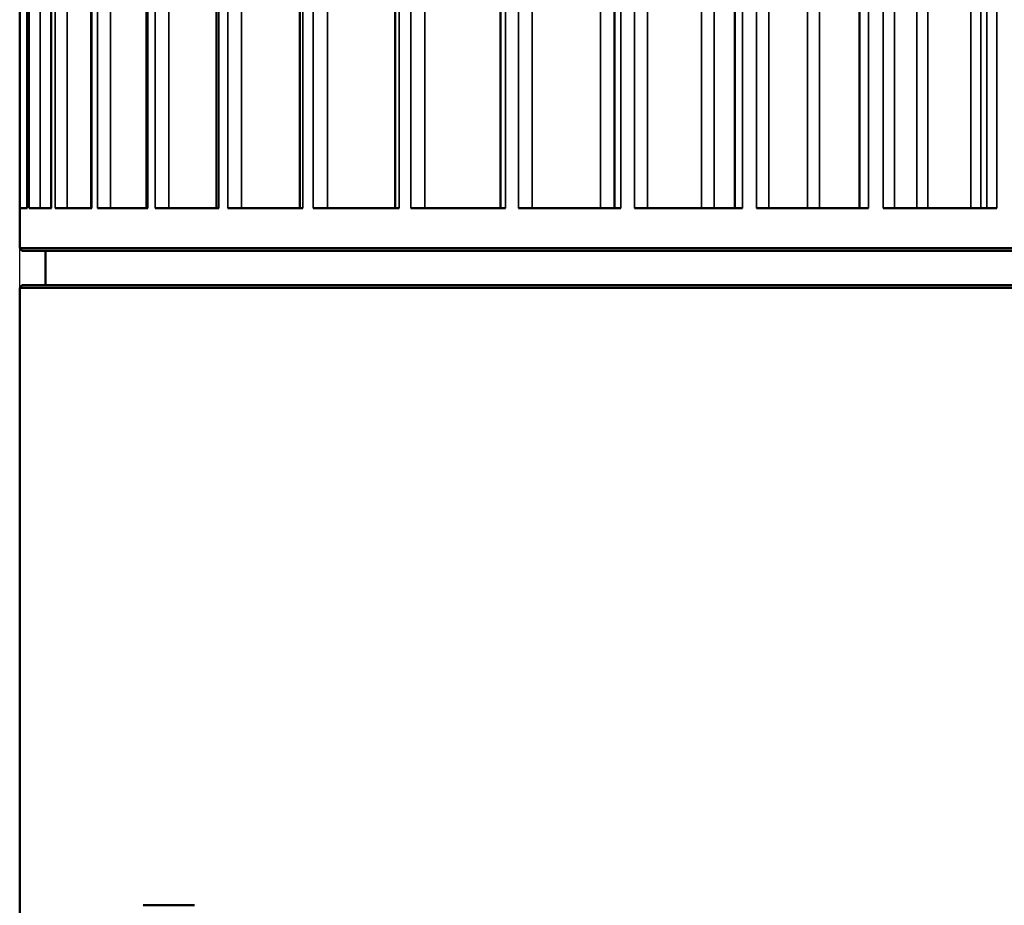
# Model space of a CAD drawing. Header units: millimetres. Extents: x 38 to 2514, y 38 to 1622.
# Tile 119 of 256: x 1017 to 1075, y 721 to 773. Entities that reach past the tile are written whole.
import ezdxf

# ---------------------------------------------------------------- set-up
doc = ezdxf.new("R2010")
doc.units = ezdxf.units.MM
doc.header["$LTSCALE"] = 7.692308
for name, color, linetype, lineweight in [('Dimension (ISO)', 7, 'Continuous', 25), ('Visible (ISO)', 7, 'Continuous', 50), ('Visible Narrow (ISO)', 7, 'Continuous', 35)]:
    doc.layers.add(name, color=color, linetype=linetype, lineweight=lineweight)
doc.styles.add('Note Text (ANSI)', font='tahoma.ttf')
doc.dimstyles.new('Default (ISO)', dxfattribs={"dimscale": 7.692308, "dimtxt": 1, "dimasz": 2.5, "dimexe": 3.175, "dimexo": 0, "dimgap": 0.762, "dimtad": 1, "dimrnd": 1e-08, "dimzin": 0, "dimdsep": 46, "dimtxsty": 'Note Text (ANSI)', "dimcen": 0.09, "dimdle": 10, "dimclrd": 1, "dimclre": 1, "dimclrt": 1, "dimazin": 0, "dimtfac": 3.5052, "dimtmove": 0, "dimatfit": 3, "dimfxl": 1, "dimtolj": 1, "dimtzin": 0, "dimlwd": -1, "dimlwe": -1, "dimarcsym": 0})

# ---------------------------------------------------------------- blocks, each defined once
blk = doc.blocks.new('*D3')
at = {"layer": 'Defpoints', "color": 0, "transparency": 16777216}
for p in [(1132.115, 1043.445), (1017.115, 757.043), (1132.115, 757.043)]:
    blk.add_point(p, dxfattribs=at)
at = {"layer": 'Dimension (ISO)', "color": 1, "transparency": 16777216}
for p, q in [((1017.115, 757.043), (1017.115, 1067.868)), ((1132.115, 757.043), (1132.115, 1067.868)), ((1036.346, 1043.445), (1112.885, 1043.445))]:
    blk.add_line(p, q, dxfattribs=at)
for points in [[(1036.346, 1046.65), (1036.346, 1040.24), (1017.115, 1043.445)], [(1112.885, 1046.65), (1112.885, 1040.24), (1132.115, 1043.445)]]:
    blk.add_solid(points, dxfattribs=at)
at = {"layer": 'Dimension (ISO)', "color": 1, "transparency": 16777216, "insert": (1024.38, 1059.37), "char_height": 7.69231, "attachment_point": 1, "style": 'Note Text (ANSI)'}
blk.add_mtext('\\A1;115.00 mm [4.528 in]', dxfattribs=at)

msp = doc.modelspace()

# ---------------------------------------------------------------- linework, layer by layer
at = {"layer": 'Visible (ISO)'}
for p, q in [((1051.8466, 913.1443), (1051.8466, 761.6927)), ((1058.8764, 913.3036), (1058.8764, 761.6927)), ((1066.1651, 913.4758), (1066.1651, 761.6927)), ((1033.4801, 912.5832), (1033.4801, 761.6927)), ((1039.0389, 912.7687), (1039.0389, 761.6927)), ((1045.1962, 912.9571), (1045.1962, 761.6927)), ((1024.5263, 912.1516), (1024.5263, 761.6927)), ((1028.6148, 912.3439), (1028.6148, 761.6927)), ((1018.9452, 911.6376), (1018.9452, 761.6927)), ((1021.2846, 911.9399), (1021.2846, 761.6927)), ((1017.548, 781.3591), (1017.548, 761.6927)), ((1017.1154, 759.3427), (1017.1154, 777.6927)), ((1017.117, 761.6927), (1017.5526, 761.6927)), ((1017.6653, 761.6927), (1018.9645, 761.6927)), ((1019.1879, 761.6927), (1021.3286, 761.6927)), ((1021.659, 761.6927), (1024.6045, 761.6927)), ((1025.0362, 761.6927), (1028.736, 761.6927)), ((1029.2617, 761.6927), (1033.6526, 761.6927)), ((1034.2632, 761.6927), (1039.2701, 761.6927)), ((1039.9551, 761.6927), (1045.4923, 761.6927)), ((1046.2401, 761.6927), (1052.2129, 761.6927)), ((1053.0106, 761.6927), (1059.3167, 761.6927)), ((1060.1507, 761.6927), (1066.6823, 761.6927)), ((1067.5384, 761.6927), (1074.1837, 761.6927)), ((1132.1154, 759.3427), (1017.1154, 759.3427)), ((1017.2654, 759.1927), (1017.1154, 759.3427)), ((1131.9654, 759.1927), (1017.2654, 759.1927)), ((1018.6154, 757.1927), (1018.6154, 759.1927)), ((1017.2654, 757.1927), (1017.1154, 757.0427)), ((1017.1154, 757.0427), (1132.1154, 757.0427)), ((1017.1154, 712.9927), (1017.1154, 757.0427)), ((1017.2654, 757.1927), (1131.9654, 757.1927)), ((1024.325, 720.9927), (1027.325, 720.9927))]:
    msp.add_line(p, q, dxfattribs=at)
msp.add_open_spline([(1063.1226, 761.6927), (1063.0346, 761.6927), (1062.9464, 761.6927), (1062.5822, 761.6927), (1062.3043, 761.6928), (1061.834, 761.6928), (1061.6422, 761.6927), (1061.2581, 761.6927), (1061.0653, 761.6928), (1060.8733, 761.6928)], degree=3, knots=[-0.88545154, -0.88545154, -0.88545154, -0.88545154, -0.85866225, -0.85866225, -0.77523047, -0.77523047, -0.71768292, -0.71768292, -0.66008871, -0.66008871, -0.66008871, -0.66008871], dxfattribs=at)
at = {"layer": 'Visible Narrow (ISO)'}
for p, q in [((1051.039, 761.6927), (1051.039, 916.2927)), ((1056.9295, 761.6927), (1056.9295, 916.2927)), ((1063.1226, 761.6927), (1063.1226, 916.2927)), ((1069.5124, 761.6927), (1069.5124, 916.2927)), ((1073.2414, 916.2927), (1073.2414, 761.6927)), ((1019.8942, 913.5969), (1019.8942, 761.6927)), ((1022.4149, 913.5969), (1022.4149, 761.6927)), ((1025.8288, 913.5969), (1025.8288, 761.6927)), ((1030.0774, 913.5969), (1030.0774, 761.6927)), ((1035.0881, 913.5969), (1035.0881, 761.6927)), ((1040.7751, 913.5969), (1040.7751, 761.6927)), ((1047.0411, 913.5969), (1047.0411, 761.6927)), ((1053.7789, 913.5969), (1053.7789, 761.6927)), ((1060.8733, 913.5969), (1060.8733, 761.6927)), ((1068.2027, 913.5969), (1068.2027, 761.6927)), ((1073.5888, 913.5969), (1073.5888, 761.6927)), ((1018.965, 911.2927), (1018.9645, 761.6927)), ((1019.1885, 911.2927), (1019.1879, 761.6927)), ((1021.3291, 911.2927), (1021.3286, 761.6927)), ((1021.6595, 911.2927), (1021.659, 761.6927)), ((1024.6049, 911.2927), (1024.6045, 761.6927)), ((1025.0366, 911.2927), (1025.0362, 761.6927)), ((1028.7365, 911.2927), (1028.736, 761.6927)), ((1029.2621, 911.2927), (1029.2617, 761.6927)), ((1033.653, 911.2927), (1033.6526, 761.6927)), ((1034.2635, 911.2927), (1034.2632, 761.6927)), ((1039.2704, 911.2927), (1039.2701, 761.6927)), ((1039.9554, 911.2927), (1039.9551, 761.6927)), ((1045.4926, 911.2927), (1045.4923, 761.6927)), ((1046.2403, 911.2927), (1046.2401, 761.6927)), ((1052.2131, 911.2927), (1052.2129, 761.6927)), ((1053.0108, 911.2927), (1053.0106, 761.6927)), ((1059.3169, 911.2927), (1059.3167, 761.6927)), ((1060.1508, 911.2927), (1060.1507, 761.6927)), ((1066.6824, 911.2927), (1066.6823, 761.6927)), ((1067.5384, 911.2927), (1067.5384, 761.6927)), ((1074.1837, 911.2927), (1074.1837, 761.6927)), ((1051.8231, 761.6927), (1051.8231, 811.1927)), ((1057.6798, 761.6927), (1057.6798, 811.1927)), ((1063.8264, 761.6927), (1063.8264, 811.1927)), ((1070.1575, 761.6927), (1070.1575, 811.1927)), ((1072.6659, 761.6927), (1072.6659, 811.1927)), ((1018.3098, 786.1454), (1018.3098, 761.6927)), ((1017.6653, 781.9598), (1017.6653, 761.6927)), ((1017.5526, 781.3822), (1017.5526, 761.6927)), ((1017.117, 777.6927), (1017.117, 761.6927))]:
    msp.add_line(p, q, dxfattribs=at)

# ---------------------------------------------------------------- dimensions: what is measured, and where the dimension line sits
at = {"layer": 'Dimension (ISO)', "color": 1, "true_color": 0xff0000}
dim = msp.add_linear_dim(base=(1132.1154, 1043.4453), p1=(1017.1154, 757.0427), p2=(1132.1154, 757.0427), text='<> mm [4.528 in]', dimstyle='Default (ISO)', override={"dimgap": 0.762, "dimdec": 2, "dimpost": '', "dimtol": 0, "dimlim": 0, "dimtp": 0, "dimtm": 0, "dimtdec": 2, "dimtofl": 0, "dimatfit": 1}, dxfattribs=at)
dim.commit()
dim.dimension.update_dxf_attribs({"geometry": '*D3', "text_midpoint": (1074.6154, 1043.4453), "dimtype": 160})

doc.saveas('drawing.dxf')
